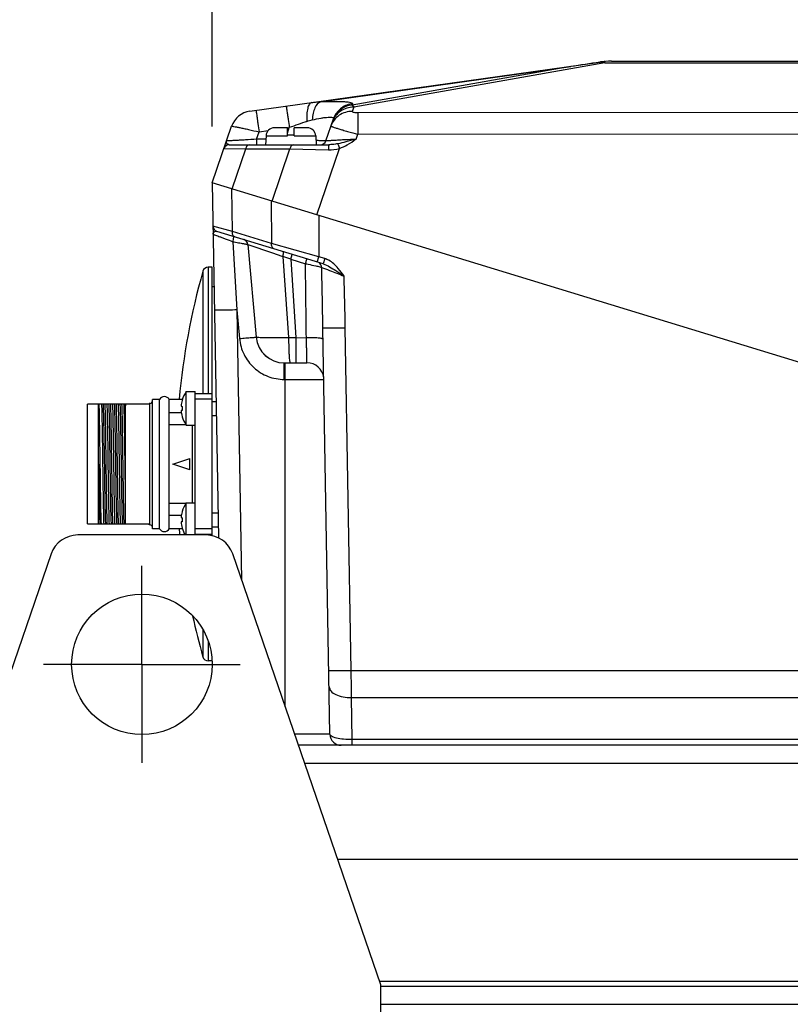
# Model space of a CAD drawing. Header units: millimetres. Extents: x -134 to 420, y 0 to 297.
# Tile 28 of 53: x 167 to 195, y 209 to 244. Entities that reach past the tile are written whole.
import ezdxf

# ---------------------------------------------------------------- set-up
doc = ezdxf.new("R2010")
doc.units = ezdxf.units.MM
doc.header["$LTSCALE"] = 23.1
doc.linetypes.add('CENTER', pattern=[0.6, 0.375, -0.075, 0.075, -0.075])
doc.layers.get('0').update_dxf_attribs({"linetype": 'CONTINUOUS'})
for name, color, linetype in [('AXIS', 7, 'CONTINUOUS'), ('COMPONENTS', 7, 'CONTINUOUS'), ('CUT', 7, 'CONTINUOUS'), ('PROTRUSION', 7, 'CONTINUOUS')]:
    doc.layers.add(name, color=color, linetype=linetype)
doc.styles.get("Standard").update_dxf_attribs({"font": 'arial.ttf'})
doc.dimstyles.new('DIMSTYLE_11', dxfattribs={"dimtxt": 3, "dimasz": 4, "dimexe": 0.18, "dimexo": 0.0625, "dimgap": 0.09, "dimtad": 1, "dimdec": 3, "dimlfac": 5, "dimdsep": 46, "dimtxsty": 'STANDARD', "dimblk": '_FILLED', "dimblk1": '_FILLED', "dimblk2": '_FILLED', "dimcen": 0.09, "dimadec": 0, "dimazin": 0, "dimtp": 0.5, "dimtm": 0.5, "dimtfac": 1, "dimtdec": 3, "dimtofl": 0, "dimtmove": 0, "dimatfit": 3, "dimldrblk": '_FILLED', "dimfxl": 1, "dimtolj": 1, "dimarcsym": 0})

# ---------------------------------------------------------------- blocks, each defined once
blk = doc.blocks.new('_FILLED')
at = {"color": 0, "linetype": 'BYBLOCK'}
blk.add_solid([(0, 0), (-1, 0.1625), (-1, -0.1625)], dxfattribs=at)
blk = doc.blocks.new('*D24')
at = {"color": 2, "linetype": 'CONTINUOUS'}
for p, q in [((174.18, 240.482), (174.18, 254.807)), ((222.18, 242.144), (222.18, 254.807)), ((174.18, 252.807), (198.18, 252.807)), ((222.18, 252.807), (198.18, 252.807))]:
    blk.add_line(p, q, dxfattribs=at)
at = {"color": 2, "linetype": 'CONTINUOUS', "xscale": 4, "yscale": 4, "zscale": 4}
for p, rotation in [((174.18, 252.807), 179.9999999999), ((222.18, 252.807), 359.9999999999)]:
    blk.add_blockref('_FILLED', p, dxfattribs=dict(at, rotation=rotation))
at = {"color": 2, "linetype": 'CONTINUOUS', "insert": (198.18, 256.557), "char_height": 3, "width": 6.99257, "attachment_point": 2, "line_spacing_factor": 0.9}
blk.add_mtext('240', dxfattribs=at)

msp = doc.modelspace()

# ---------------------------------------------------------------- linework, layer by layer
at = {"layer": 'AXIS', "color": 2, "linetype": 'CENTER'}
for q in [(171.6796, 224.86025), (168.1796, 221.36025), (171.6796, 217.86025), (175.1796, 221.36025)]:
    msp.add_line((171.6796, 221.36025), q, dxfattribs=at)
at = {"layer": 'COMPONENTS', "color": 7, "linetype": 'CONTINUOUS'}
for p, q in [((175.51805, 241.02759), (187.97186, 242.77786)), ((188.38938, 242.80706), (207.96982, 242.80706)), ((177.72119, 241.33723), (177.72127, 241.33724)), ((178.22604, 239.97437), (178.49679, 240.76068)), ((174.1796, 238.48213), (174.87297, 240.49583)), ((176.8596, 240.43949), (176.39573, 240.43949)), ((176.8596, 240.15519), (176.8596, 240.43949)), ((177.0996, 240.15519), (177.0996, 240.43949)), ((177.56346, 240.43949), (177.0996, 240.43949)), ((176.09614, 240.15519), (176.0796, 239.83949)), ((177.0996, 240.17949), (176.8596, 240.17949)), ((177.86305, 240.15519), (177.8796, 239.83949)), ((174.78963, 239.83949), (178.34378, 239.83949)), ((174.1796, 238.48213), (174.39991, 225.86049)), ((222.1796, 223.80706), (174.1796, 238.48213)), ((178.13195, 235.60067), (174.34792, 236.75756)), ((175.44546, 236.2921), (175.74951, 232.99043)), ((174.1796, 235.48213), (174.0405, 235.48213)), ((174.1796, 225.93688), (174.1796, 235.48213)), ((174.24418, 234.78213), (174.1796, 234.78213)), ((178.37274, 218.87515), (178.12045, 233.3284)), ((176.74529, 232.08213), (177.55259, 232.08213)), ((172.0596, 226.18213), (172.0596, 230.78213)), ((172.30639, 230.78213), (172.0596, 230.78213)), ((172.30639, 226.18213), (172.30639, 230.78213)), ((172.6528, 230.30656), (172.6528, 230.78213)), ((173.12068, 230.78213), (172.6528, 230.78213)), ((173.11271, 230.75641), (173.1151, 230.7554)), ((173.2596, 229.86213), (173.2596, 231.06213)), ((173.2596, 231.06213), (173.5796, 231.06213)), ((173.5796, 225.96025), (173.5796, 231.06213)), ((174.1796, 230.98213), (173.5796, 230.98213)), ((174.1796, 230.78647), (173.5796, 230.78647)), ((169.7396, 226.35213), (169.7396, 230.61213)), ((171.9396, 230.61213), (169.7396, 230.61213)), ((170.1396, 226.35213), (170.1396, 230.61213)), ((171.0996, 226.35213), (171.0996, 230.61213)), ((171.9396, 230.61213), (171.9396, 230.64213)), ((171.9596, 230.64213), (171.9396, 230.64213)), ((173.07623, 230.53956), (173.1151, 230.53545)), ((174.1796, 230.71213), (174.31523, 230.71213)), ((172.6496, 229.88045), (172.6496, 230.31499)), ((173.08495, 230.30656), (172.6528, 230.30656)), ((173.1151, 230.38881), (173.07623, 230.3847)), ((173.1151, 230.16886), (173.11271, 230.16785)), ((174.1796, 230.21213), (174.32396, 230.21213)), ((172.6528, 227.08161), (172.6528, 229.88265)), ((173.24587, 229.88265), (172.6528, 229.88265)), ((173.2596, 229.86213), (173.5796, 229.86213)), ((170.46457, 229.66079), (170.46432, 229.67602)), ((170.46751, 229.47594), (170.46457, 229.66079)), ((170.46759, 229.47079), (170.46751, 229.47594)), ((170.4728, 229.12254), (170.46759, 229.47079)), ((170.47568, 228.92252), (170.4728, 229.12254)), ((170.33668, 228.68189), (170.34252, 228.28237)), ((170.48305, 228.39743), (170.47568, 228.92252)), ((170.53668, 228.68189), (170.54252, 228.28237)), ((170.73668, 228.68189), (170.74252, 228.28237)), ((170.93668, 228.68189), (170.94252, 228.28237)), ((172.7796, 228.48213), (173.3796, 228.68213)), ((173.3796, 228.28213), (173.3796, 228.68213)), ((170.1396, 228.48213), (170.14252, 228.28237)), ((173.3796, 228.28213), (172.7796, 228.48213)), ((172.6496, 226.64927), (172.6496, 227.08381)), ((173.24587, 227.08161), (172.6528, 227.08161)), ((173.2596, 225.96025), (173.2596, 227.10213)), ((173.2596, 227.10213), (173.5796, 227.10213)), ((172.6528, 226.18213), (172.6528, 226.6577)), ((173.08495, 226.6577), (172.6528, 226.6577)), ((173.07623, 226.57956), (173.1151, 226.57545)), ((173.11271, 226.79641), (173.1151, 226.7954)), ((174.1796, 226.75213), (174.38434, 226.75213)), ((169.7396, 226.35213), (171.9396, 226.35213)), ((171.9396, 226.32213), (171.9396, 226.35213)), ((171.9596, 226.32213), (171.9396, 226.32213)), ((173.1151, 226.42881), (173.07623, 226.4247)), ((173.1151, 226.20886), (173.11271, 226.20785)), ((174.1796, 226.25213), (174.39307, 226.25213)), ((173.96591, 225.96025), (169.39328, 225.96025)), ((172.30639, 226.18213), (172.0596, 226.18213)), ((173.12068, 226.18213), (172.6528, 226.18213)), ((174.1796, 226.17779), (173.5796, 226.17779)), ((174.1796, 225.98213), (173.5796, 225.98213)), ((168.44759, 225.28533), (163.1796, 209.96025)), ((180.1796, 209.96025), (174.9116, 225.28533)), ((174.17549, 221.48213), (174.0405, 221.48213)), ((220.65575, 218.48213), (177.2502, 218.48213)), ((180.1796, 206.96025), (180.1796, 209.96025))]:
    msp.add_line(p, q, dxfattribs=at)
at = {"layer": 'COMPONENTS', "color": 9, "linetype": 'CONTINUOUS'}
for p, q in [((188.15607, 242.74471), (179.21549, 241.17407)), ((188.15607, 242.74471), (188.15607, 242.79797)), ((188.15607, 242.74471), (208.20313, 242.74471)), ((178.03564, 241.36492), (186.94022, 242.61637)), ((186.94022, 242.61637), (179.16304, 241.2501)), ((179.17784, 241.2931), (179.16304, 241.2501)), ((179.21549, 241.17407), (179.16394, 241.02435)), ((179.3611, 240.98301), (217.18062, 241.02313)), ((175.75844, 240.03219), (175.84903, 240.29544)), ((175.84903, 240.29544), (176.17383, 240.34109)), ((176.8596, 240.25502), (176.92561, 240.44675)), ((176.85988, 240.43751), (176.92561, 240.44675)), ((179.30425, 240.03612), (179.36518, 240.21299)), ((179.36518, 240.21299), (217.1847, 240.2531)), ((175.75838, 240.03219), (175.75838, 239.83949)), ((176.0897, 240.03219), (175.75844, 240.03219)), ((176.09614, 240.15519), (176.8596, 240.15519)), ((177.0996, 240.15519), (177.86305, 240.15519)), ((174.60053, 239.7046), (175.37733, 239.68655)), ((174.88804, 238.26554), (175.37733, 239.68655)), ((175.37733, 239.68655), (176.9481, 239.68655)), ((176.31417, 237.82953), (176.9481, 239.68655)), ((176.9481, 239.68655), (178.31781, 239.65227)), ((177.90075, 237.34446), (178.70791, 239.70866)), ((174.90133, 236.75062), (174.88254, 238.26722)), ((176.27665, 237.841), (176.29544, 236.3244)), ((177.97371, 237.32215), (177.97385, 235.85433)), ((174.90133, 236.75062), (174.20642, 236.94533)), ((176.29544, 236.3244), (174.90133, 236.75062)), ((174.91289, 236.38941), (175.05835, 233.96317)), ((175.45099, 236.2904), (175.7506, 232.99114)), ((175.45099, 236.2904), (176.32873, 235.99091)), ((177.97385, 235.85433), (176.29544, 236.3244)), ((176.32873, 235.99091), (176.65464, 235.87908)), ((176.65464, 235.87908), (176.6931, 235.86586)), ((176.6931, 235.86586), (176.8988, 232.98475)), ((176.97551, 235.76787), (177.02786, 235.93822)), ((176.97551, 235.76787), (177.15547, 232.97896)), ((176.97551, 235.76787), (177.50073, 235.60817)), ((177.91644, 235.66656), (177.97385, 235.85433)), ((178.18928, 235.78846), (177.97385, 235.85433)), ((178.18933, 235.78845), (178.13193, 235.60068)), ((173.84802, 235.33644), (173.84802, 230.98213)), ((174.0405, 235.48213), (174.0405, 230.98213)), ((175.05835, 233.96317), (175.22578, 224.37135)), ((175.05835, 233.96317), (175.15204, 232.94588)), ((179.12877, 221.14255), (178.91606, 233.3284)), ((177.15547, 232.97896), (177.53277, 232.97561)), ((176.74529, 231.4926), (176.74529, 232.08213)), ((176.7796, 219.85116), (176.7796, 232.08213)), ((176.74529, 231.4926), (178.1525, 231.4926)), ((171.9596, 226.32213), (171.9596, 230.64213)), ((173.4796, 227.10213), (173.4796, 229.86213)), ((173.84802, 225.98213), (173.84802, 225.96025)), ((174.0405, 225.98213), (174.0405, 225.95724)), ((173.84802, 222.6038), (173.84802, 221.62782)), ((174.0405, 222.18074), (174.0405, 221.48213)), ((179.12877, 221.14255), (218.38584, 221.14255)), ((179.16555, 218.68213), (179.13945, 220.17745)), ((179.13945, 220.17745), (218.38727, 220.17738)), ((178.37274, 218.87515), (177.1151, 218.87515)), ((218.39188, 218.68215), (179.16555, 218.68213))]:
    msp.add_line(p, q, dxfattribs=at)
at = {"layer": 'COMPONENTS', "color": 7, "linetype": 'CONTINUOUS'}
msp.add_circle((171.6796, 221.36025), 2.5, dxfattribs=at)
for centre, radius, start, end in [((207.39094, 112.05164), 132.15665, 98.4476335, 98.9020691), ((188.38938, 239.80706), 3, 90, 98), ((187.38037, 246.78852), 4.05807, 278.446063, 279.226023), ((188.27408, 241.28743), 1.51514, 94.467418, 99.232271), ((175.62939, 240.23538), 0.8, 98, 161), ((176.39573, 240.13949), 0.3, 90, 177), ((177.56346, 240.13949), 0.3, 3, 90), ((178.03694, 240.03949), 0.2, 270, 341), ((174.78963, 239.63949), 0.2, 90.000039, 161.000013), ((174.40639, 236.94882), 0.2, 180.999088, 252.998729), ((175.2463, 236.27376), 0.2, 5.261452, 73.000009), ((198.14207, 228.48213), 25.24247, 164.244153, 174.771908), ((174.0405, 235.28213), 0.2, 90, 164.244153), ((176.74529, 233.08213), 1, 185.259272, 270), ((177.55259, 231.48216), 0.59999, 6.930362, 89.999946), ((171.9596, 230.74213), 0.1, 270, 360), ((172.4796, 230.68213), 0.2, 30, 150), ((174.12673, 230.4618), 1.05338, 164.67527, 175.275866), ((174.12372, 230.46239), 1.05032, 163.800973, 164.663008), ((174.11684, 230.46213), 1.04636, 145.011193, 163.61464), ((174.12494, 230.46214), 1.05156, 175.286342, 175.777542), ((174.24134, 230.46213), 1.12862, 176.275191, 183.724809), ((172.36781, 230.20298), 0.30323, 19.973654, 21.67712), ((174.12729, 230.46258), 1.05394, 184.237542, 196.181546), ((174.11684, 230.46213), 1.04636, 196.38536, 214.988807), ((172.61956, 229.92772), 0.056, 302.437854, 306.414103), ((172.61956, 227.03655), 0.056, 53.585897, 57.562146), ((174.11684, 226.50213), 1.04636, 145.011193, 163.61464), ((172.36781, 226.76128), 0.30323, 338.32288, 340.026346), ((174.12494, 226.50214), 1.05156, 175.286342, 175.777542), ((174.12673, 226.5018), 1.05338, 164.67527, 175.275866), ((174.12372, 226.50239), 1.05032, 163.800973, 164.663008), ((174.24134, 226.50213), 1.12862, 176.275191, 183.724809), ((171.9596, 226.22213), 0.1, 0, 90), ((174.12729, 226.50258), 1.05394, 184.237542, 196.181546), ((174.11684, 226.50213), 1.04636, 196.38536, 211.197367), ((169.39328, 224.96025), 1, 90, 161.029592), ((172.4796, 226.28213), 0.2, 210, 330), ((198.14207, 228.48213), 25.24247, 185.227969, 185.733855), ((173.96591, 224.96025), 1, 18.970408, 90), ((198.14207, 228.48213), 25.24247, 192.332414, 195.755847), ((174.0405, 221.68213), 0.2, 195.755847, 270), ((178.77268, 218.88213), 0.4, 181, 270)]:
    msp.add_arc(centre, radius, start, end, dxfattribs=at)
at = {"layer": 'COMPONENTS', "color": 9, "linetype": 'CONTINUOUS'}
for centre, radius, start, end in [((188.04876, 242.23002), 0.55321, 91.839853, 97.990518), ((187.84353, 241.41463), 1.36631, 76.776625, 84.418675), ((223.32509, 110.7167), 137.77807, 109.4040724, 109.6801889), ((179.22544, 240.46165), 0.7863, 157.686039, 160.996268), ((179.24303, 240.50359), 0.78928, 155.471886, 160.990365), ((179.23156, 240.45916), 0.79291, 155.477467, 157.688025), ((174.78208, 239.93785), 0.09515, 198.964999, 206.172085), ((173.3244, 236.86203), 1.65725, 343.43052, 344.572472), ((175.25254, 236.27264), 0.19925, 5.113731, 72.958823), ((167.22415, 208.12013), 29.317, 70.572262, 71.156459), ((-212.29194, 226.52694), 390.47164, 0.9980623, 1.3131475), ((8.63416, 230.37118), 170.30758, 0.9949357, 1.614108), ((176.74644, 233.08215), 1.00002, 185.221867, 269.99184), ((177.13988, 237.98423), 5.00529, 267.239282, 270.178491)]:
    msp.add_arc(centre, radius, start, end, dxfattribs=at)
for points, knots in [([(177.72127, 241.33724), (177.68803, 241.33257), (177.61701, 241.26779), (177.56989, 241.11793), (177.54212, 240.91062), (177.54531, 240.75377), (177.55134, 240.66884)], [0, 0, 0, 0, 0.13889567, 0.35290086, 0.64768725, 1, 1, 1, 1]), ([(177.72127, 241.33724), (177.74809, 241.34101), (177.85245, 241.35447), (177.95753, 241.36281), (178.03564, 241.36492)], [0, 0, 0, 0, 0.25739281, 1, 1, 1, 1]), ([(178.03573, 241.36492), (177.94292, 241.33902), (177.83344, 241.18023), (177.76537, 240.95166), (177.74608, 240.80313), (177.74179, 240.72452)], [0, 0, 0, 0, 0.3949321, 0.67734542, 1, 1, 1, 1]), ([(178.03564, 241.36492), (178.19487, 241.37215), (178.42081, 241.3797), (178.70511, 241.37849), (178.87104, 241.37357), (179.01097, 241.36046), (179.0971, 241.34983), (179.18658, 241.3186), (179.17784, 241.2931)], [0, 0, 0, 0, 0.41186979, 0.58527503, 0.73157445, 0.84741349, 0.93033331, 1, 1, 1, 1]), ([(179.16304, 241.2501), (179.02541, 241.23758), (178.75209, 241.13842), (178.56739, 240.9137), (178.51017, 240.78826)], [0, 0, 0, 0, 0.50058483, 1, 1, 1, 1]), ([(179.17784, 241.2931), (179.04021, 241.28057), (178.76689, 241.18142), (178.5822, 240.95669), (178.52497, 240.83125)], [0, 0, 0, 0, 0.50058483, 1, 1, 1, 1]), ([(179.16304, 241.2501), (179.16837, 241.24627), (179.19152, 241.22528), (179.20622, 241.19671), (179.21549, 241.17407)], [0, 0, 0, 0, 0.2115233, 1, 1, 1, 1]), ([(175.73769, 241.05846), (175.73891, 241.05863), (175.73793, 241.05057), (175.74163, 241.04286), (175.74347, 241.02318), (175.74991, 240.98661), (175.75891, 240.92279), (175.77279, 240.82998), (175.7892, 240.71603), (175.81511, 240.53563), (175.83522, 240.39354), (175.84903, 240.29544)], [0, 0, 0, 0, 0.00481313, 0.01908756, 0.04269576, 0.07547568, 0.16715753, 0.29080354, 0.4417704, 0.61460325, 1, 1, 1, 1]), ([(176.81428, 241.20977), (176.8155, 241.20994), (176.81452, 241.20187), (176.81822, 241.19417), (176.82006, 241.17449), (176.82651, 241.13792), (176.8355, 241.07409), (176.84938, 240.98128), (176.86579, 240.86733), (176.8917, 240.68694), (176.91181, 240.54484), (176.92562, 240.44675)], [0, 0, 0, 0, 0.00481313, 0.01908757, 0.04269577, 0.07547568, 0.16715754, 0.29080355, 0.44177041, 0.61460326, 1, 1, 1, 1]), ([(179.16394, 241.02435), (179.00178, 241.02665), (178.6692, 240.93013), (178.45964, 240.65278), (178.40752, 240.50143)], [0, 0, 0, 0, 0.50326124, 1, 1, 1, 1]), ([(179.21549, 241.17407), (179.05333, 241.17636), (178.72075, 241.07984), (178.51119, 240.8025), (178.45907, 240.65115)], [0, 0, 0, 0, 0.50325984, 1, 1, 1, 1]), ([(179.16394, 241.02435), (179.16186, 241.0183), (179.1833, 240.99954), (179.24725, 240.99028), (179.31285, 240.98296), (179.3611, 240.98301)], [0, 0, 0, 0, 0.09219353, 0.30505319, 1, 1, 1, 1]), ([(179.3611, 240.98301), (179.36194, 240.95039), (179.36417, 240.6937), (179.36492, 240.43703), (179.36518, 240.21299)], [0, 0, 0, 0, 0.12715663, 1, 1, 1, 1]), ([(177.7418, 240.72452), (177.84585, 240.74744), (177.99493, 240.77742), (178.18363, 240.80524), (178.29703, 240.8164), (178.38816, 240.81877), (178.45033, 240.81193), (178.49615, 240.79605), (178.49985, 240.76959), (178.49679, 240.76069)], [0, 0, 0, 0, 0.40307027, 0.57515133, 0.72075981, 0.83532157, 0.91582883, 0.96438974, 1, 1, 1, 1]), ([(174.87297, 240.49583), (174.87362, 240.49764), (174.88289, 240.49691), (174.89564, 240.49676), (174.92065, 240.49312), (174.9693, 240.48562), (175.05165, 240.47028), (175.17149, 240.44638), (175.31724, 240.41549), (175.5461, 240.36528), (175.72556, 240.3243), (175.84903, 240.29544)], [0, 0, 0, 0, 0.00576569, 0.02062212, 0.04479089, 0.07811606, 0.17081695, 0.29516592, 0.44638834, 0.61865128, 1, 1, 1, 1]), ([(178.40752, 240.50143), (178.40693, 240.4997), (178.41521, 240.4952), (178.4261, 240.48979), (178.4496, 240.48072), (178.49568, 240.46418), (178.5755, 240.43824), (178.69271, 240.40232), (178.83645, 240.36006), (179.06322, 240.29526), (179.24189, 240.24604), (179.36518, 240.21299)], [0, 0, 0, 0, 0.00548472, 0.01996569, 0.04378487, 0.07680508, 0.16909545, 0.29337473, 0.44486546, 0.61763102, 1, 1, 1, 1]), ([(175.75844, 240.03219), (175.62674, 240.02426), (175.43438, 240.01288), (175.18774, 239.99875), (175.02746, 239.98985), (174.90893, 239.98343), (174.82933, 239.9795), (174.78201, 239.97694), (174.7463, 239.97608), (174.71633, 239.9732), (174.70574, 239.976), (174.69286, 239.9727), (174.69342, 239.97437)], [0, 0, 0, 0, 0.3710906, 0.54198669, 0.69475661, 0.82274736, 0.87543107, 0.91957934, 0.95454904, 0.97983121, 0.99503142, 1, 1, 1, 1]), ([(174.78963, 239.83949), (174.77909, 239.83949), (174.74169, 239.84446), (174.70852, 239.87179), (174.69668, 239.89589)], [0, 0, 0, 0, 0.28204609, 1, 1, 1, 1]), ([(178.22604, 239.97437), (178.22535, 239.97249), (178.21441, 239.9762), (178.1999, 239.97291), (178.16948, 239.97567), (178.13039, 239.97603), (178.07965, 239.97809), (177.99269, 239.98109), (177.92243, 239.98388), (177.8725, 239.98584)], [0, 0, 0, 0, 0.01698645, 0.0664341, 0.14803577, 0.26100912, 0.40418729, 0.57625083, 1, 1, 1, 1]), ([(179.30426, 240.03615), (179.17121, 240.02812), (178.97686, 240.01652), (178.7276, 240.00185), (178.56544, 239.99248), (178.4454, 239.98556), (178.36467, 239.98122), (178.31656, 239.97828), (178.28018, 239.97724), (178.24959, 239.97369), (178.23874, 239.97685), (178.22547, 239.97262), (178.22604, 239.97437)], [0, 0, 0, 0, 0.37024193, 0.54085724, 0.69350679, 0.82160594, 0.87443614, 0.91877977, 0.95398388, 0.97949666, 0.99489861, 1, 1, 1, 1]), ([(178.64733, 239.87238), (178.6218, 239.86739), (178.52154, 239.84963), (178.41962, 239.83949), (178.34378, 239.83949)], [0, 0, 0, 0, 0.2554071, 1, 1, 1, 1]), ([(178.64733, 239.87238), (178.65104, 239.86275), (178.67156, 239.8083), (178.69151, 239.75363), (178.70781, 239.70862)], [0, 0, 0, 0, 0.17730775, 1, 1, 1, 1]), ([(175.5074, 239.83949), (175.47634, 239.83949), (175.40729, 239.79662), (175.38372, 239.72599), (175.37733, 239.68655)], [0, 0, 0, 0, 0.437351, 1, 1, 1, 1]), ([(177.07817, 239.83949), (177.04711, 239.83949), (176.97806, 239.79662), (176.95449, 239.72599), (176.9481, 239.68655)], [0, 0, 0, 0, 0.437351, 1, 1, 1, 1]), ([(178.34378, 239.83949), (178.33807, 239.83949), (178.33038, 239.81443), (178.32404, 239.78083), (178.31862, 239.72014), (178.31727, 239.67644), (178.31707, 239.65225)], [0, 0, 0, 0, 0.08946443, 0.30346072, 0.62113791, 1, 1, 1, 1]), ([(174.26995, 236.74968), (174.28729, 236.75848), (174.31495, 236.76469), (174.34115, 236.75963), (174.34791, 236.75756)], [0, 0, 0, 0, 0.73330737, 1, 1, 1, 1]), ([(174.98479, 236.56285), (174.95404, 236.57225), (174.89836, 236.63386), (174.8957, 236.71042), (174.90133, 236.75062)], [0, 0, 0, 0, 0.4420328, 1, 1, 1, 1]), ([(174.21149, 236.65476), (174.21147, 236.65595), (174.21914, 236.6513), (174.22653, 236.65088), (174.24533, 236.64296), (174.28007, 236.63094), (174.3401, 236.60803), (174.4265, 236.57565), (174.53133, 236.53573), (174.69545, 236.47307), (174.82419, 236.42359), (174.91289, 236.3894)], [0, 0, 0, 0, 0.00477302, 0.01940812, 0.04377803, 0.07757309, 0.17160888, 0.29703364, 0.44836787, 0.61974407, 1, 1, 1, 1]), ([(174.91289, 236.38941), (174.98144, 236.37727), (175.08055, 236.35964), (175.20628, 236.33699), (175.2855, 236.32268), (175.35027, 236.31062), (175.39478, 236.30269), (175.42061, 236.2972), (175.43421, 236.29537), (175.44014, 236.29252), (175.44539, 236.293), (175.44546, 236.2921)], [0, 0, 0, 0, 0.38578039, 0.55769008, 0.70802373, 0.83157089, 0.92359862, 0.95663466, 0.98049997, 0.99500308, 1, 1, 1, 1]), ([(174.92193, 236.42117), (174.93081, 236.45333), (174.94017, 236.50178), (174.95346, 236.55426), (174.94837, 236.571)], [0, 0, 0, 0, 0.65587753, 1, 1, 1, 1]), ([(174.94837, 236.571), (174.9481, 236.57192), (174.94752, 236.57347), (174.9462, 236.57465), (174.94555, 236.57485)], [0, 0, 0, 0, 0.58343111, 1, 1, 1, 1]), ([(175.44546, 236.2921), (175.44542, 236.29257), (175.44859, 236.29072), (175.44961, 236.29088), (175.45099, 236.2904)], [0, 0, 0, 0, 0.24311881, 1, 1, 1, 1]), ([(176.3789, 236.13663), (176.34815, 236.14603), (176.29247, 236.20764), (176.28982, 236.2842), (176.29544, 236.3244)], [0, 0, 0, 0, 0.4420328, 1, 1, 1, 1]), ([(176.6931, 235.86586), (176.70369, 235.90454), (176.71519, 235.95849), (176.71911, 236.01199), (176.71417, 236.03413), (176.70867, 236.03581)], [0, 0, 0, 0, 0.69042135, 0.90110239, 1, 1, 1, 1]), ([(177.50073, 235.60817), (177.50748, 235.63024), (177.51995, 235.67038), (177.53409, 235.71826), (177.54392, 235.74759), (177.54768, 235.76433), (177.55221, 235.77064), (177.55178, 235.77796), (177.55287, 235.77771)], [0, 0, 0, 0, 0.39036128, 0.71367714, 0.83573966, 0.92579602, 0.98114265, 1, 1, 1, 1]), ([(178.66667, 235.43719), (178.56963, 235.55072), (178.42132, 235.69356), (178.23708, 235.77385), (178.18928, 235.78846)], [0, 0, 0, 0, 0.74924303, 1, 1, 1, 1]), ([(177.50073, 235.60817), (177.53329, 235.60166), (177.65478, 235.57704), (177.77605, 235.55123), (177.86454, 235.53106)], [0, 0, 0, 0, 0.2678403, 1, 1, 1, 1]), ([(177.86454, 235.53106), (177.9119, 235.52026), (177.98262, 235.50213), (178.05463, 235.48547), (178.07715, 235.47527)], [0, 0, 0, 0, 0.6627337, 1, 1, 1, 1]), ([(178.07715, 235.47527), (178.17099, 235.44159), (178.43583, 235.33702), (178.70172, 235.23537), (178.87416, 235.16843)], [0, 0, 0, 0, 0.35020734, 1, 1, 1, 1]), ([(178.13192, 235.60067), (178.21175, 235.57626), (178.36343, 235.49787), (178.50589, 235.40786), (178.5778, 235.3617)], [0, 0, 0, 0, 0.49416826, 1, 1, 1, 1]), ([(175.05835, 233.96317), (174.95633, 233.96139), (174.80821, 233.95927), (174.61975, 233.95771), (174.50001, 233.95724), (174.40209, 233.95766), (174.33485, 233.95822), (174.29587, 233.95975), (174.27542, 233.96004), (174.2664, 233.9621), (174.2585, 233.96181), (174.25848, 233.96317)], [0, 0, 0, 0, 0.38252664, 0.55528648, 0.70669946, 0.83104053, 0.92343105, 0.95651765, 0.98038299, 0.99487643, 1, 1, 1, 1]), ([(178.12045, 233.3284), (178.12048, 233.32704), (178.12833, 233.32734), (178.13728, 233.3253), (178.1576, 233.32501), (178.19632, 233.32349), (178.26313, 233.32293), (178.36045, 233.32252), (178.4795, 233.32299), (178.66704, 233.32453), (178.81448, 233.32664), (178.91606, 233.3284)], [0, 0, 0, 0, 0.00511495, 0.01958735, 0.04341969, 0.07646263, 0.16874553, 0.29297584, 0.44431192, 0.61707047, 1, 1, 1, 1]), ([(175.15204, 232.94588), (175.22816, 232.95289), (175.3387, 232.96272), (175.4794, 232.97438), (175.56881, 232.9814), (175.64196, 232.98654), (175.6922, 232.98987), (175.72139, 232.9909), (175.73668, 232.99182), (175.74353, 232.99079), (175.74941, 232.99145), (175.74951, 232.99043)], [0, 0, 0, 0, 0.38262599, 0.55538605, 0.7067807, 0.83109504, 0.92345936, 0.95653522, 0.98039227, 0.99488008, 1, 1, 1, 1]), ([(175.15204, 232.94588), (175.17003, 232.75065), (175.27972, 232.36313), (175.64229, 231.88342), (176.15324, 231.56631), (176.54921, 231.49262), (176.74529, 231.4926)], [0, 0, 0, 0, 0.24998744, 0.49997832, 0.74998448, 1, 1, 1, 1]), ([(175.74951, 232.99043), (175.74952, 232.99033), (175.75022, 232.99068), (175.75034, 232.99091), (175.7506, 232.99114)], [0, 0, 0, 0, 0.2167346, 1, 1, 1, 1]), ([(175.7506, 232.99114), (175.75866, 232.98967), (175.78852, 232.99135), (175.85201, 232.98881), (175.95394, 232.98914), (176.15729, 232.98721), (176.47635, 232.98641), (176.74907, 232.98511), (176.8988, 232.98475)], [0, 0, 0, 0, 0.02140808, 0.07729505, 0.16651948, 0.28740066, 0.60880069, 1, 1, 1, 1]), ([(176.8988, 232.98475), (176.89944, 232.86745), (176.90197, 232.69801), (176.90931, 232.48387), (176.91598, 232.34915), (176.9239, 232.24173), (176.93216, 232.15627), (176.94109, 232.11421), (176.94806, 232.08213), (176.95466, 232.08213)], [0, 0, 0, 0, 0.38770158, 0.5596673, 0.70916447, 0.83126999, 0.92186001, 0.97818474, 1, 1, 1, 1]), ([(177.15547, 232.97896), (177.15557, 232.86231), (177.15594, 232.69401), (177.15699, 232.48083), (177.15798, 232.34778), (177.15891, 232.2515), (177.15992, 232.18804), (177.16038, 232.15108), (177.16159, 232.12301), (177.16104, 232.10045), (177.16382, 232.09104), (177.16209, 232.08213), (177.16352, 232.08213)], [0, 0, 0, 0, 0.39014428, 0.56293022, 0.7129606, 0.83527991, 0.88467334, 0.92568571, 0.95795337, 0.98118087, 0.9952262, 1, 1, 1, 1]), ([(178.12755, 232.9221), (178.12745, 232.92771), (178.10904, 232.93916), (178.07652, 232.9473), (178.02073, 232.95738), (177.91424, 232.96838), (177.74883, 232.97641), (177.60868, 232.97681), (177.53277, 232.97557)], [0, 0, 0, 0, 0.02785539, 0.08707293, 0.17958453, 0.30279751, 0.6225858, 1, 1, 1, 1]), ([(177.55259, 232.08213), (177.55399, 232.08213), (177.55144, 232.09107), (177.55411, 232.10032), (177.55248, 232.12284), (177.55276, 232.15076), (177.55191, 232.18758), (177.55084, 232.25077), (177.54873, 232.34667), (177.54567, 232.47921), (177.54188, 232.63193), (177.53754, 232.79965), (177.53441, 232.9159), (177.53277, 232.97561)], [0, 0, 0, 0, 0.0047038, 0.01870628, 0.04192298, 0.07415117, 0.11512537, 0.16450741, 0.28675463, 0.43681181, 0.60963638, 0.79950852, 1, 1, 1, 1]), ([(178.33316, 221.14255), (178.33318, 221.14119), (178.34103, 221.14148), (178.34999, 221.13944), (178.3703, 221.13915), (178.40902, 221.13763), (178.47584, 221.13708), (178.57316, 221.13667), (178.69221, 221.13714), (178.87975, 221.13868), (179.02719, 221.14078), (179.12877, 221.14255)], [0, 0, 0, 0, 0.00511495, 0.01958735, 0.04341969, 0.07646263, 0.16874553, 0.29297584, 0.44431192, 0.61707047, 1, 1, 1, 1]), ([(179.13945, 220.17745), (179.13856, 220.25298), (179.13486, 220.57468), (179.13136, 220.89637), (179.12877, 221.14255)], [0, 0, 0, 0, 0.2347768, 1, 1, 1, 1]), ([(178.34327, 220.56349), (178.34422, 220.50909), (178.40496, 220.38588), (178.59187, 220.26854), (178.84533, 220.19186), (179.03793, 220.17636), (179.13945, 220.17745)], [0, 0, 0, 0, 0.17143282, 0.39620201, 0.68008098, 1, 1, 1, 1]), ([(179.16555, 218.68213), (179.06267, 218.6816), (178.87256, 218.68968), (178.65157, 218.72149), (178.50882, 218.76376), (178.42784, 218.79818), (178.37329, 218.84357), (178.37274, 218.87515)], [0, 0, 0, 0, 0.36567288, 0.6742462, 0.79430192, 0.88775591, 1, 1, 1, 1]), ([(179.1674, 218.48213), (179.16625, 218.48213), (179.16838, 218.48943), (179.16592, 218.49696), (179.16692, 218.51514), (179.16583, 218.5488), (179.166, 218.60594), (179.16563, 218.65454), (179.16555, 218.68213)], [0, 0, 0, 0, 0.0172515, 0.06829013, 0.15229212, 0.26795715, 0.58610567, 1, 1, 1, 1])]:
    msp.add_open_spline(points, degree=3, knots=knots, dxfattribs=at)
for points in [[(177.55134, 240.66884), (177.61373, 240.69081), (177.6772, 240.7103), (177.7418, 240.72452)], [(174.69209, 239.90693), (174.68479, 239.9282), (174.68608, 239.95312), (174.69342, 239.97437)], [(178.93131, 239.93782), (178.83714, 239.914), (178.74266, 239.89104), (178.64733, 239.87238)], [(179.30429, 240.03615), (179.18014, 240.00272), (179.05596, 239.96935), (178.93131, 239.93782)], [(178.98692, 239.83949), (179.09549, 239.90031), (179.20008, 239.96806), (179.30425, 240.03612)], [(178.31781, 239.65227), (178.44915, 239.64891), (178.5826, 239.66916), (178.70791, 239.70864)], [(178.70791, 239.70866), (178.8045, 239.74363), (178.89731, 239.78929), (178.98692, 239.83949)], [(174.21149, 236.65476), (174.21109, 236.6778), (174.21895, 236.70237), (174.23339, 236.72032)], [(174.23339, 236.72032), (174.24319, 236.7325), (174.25602, 236.7426), (174.26995, 236.74968)], [(177.53277, 232.97561), (177.52239, 233.85313), (177.5117, 234.73065), (177.50073, 235.60817)], [(178.07719, 235.47527), (178.07557, 235.53695), (178.03886, 235.60341), (177.98709, 235.63697)], [(178.5778, 235.3617), (178.67704, 235.29801), (178.77559, 235.23326), (178.8741, 235.16845)], [(178.87416, 235.16836), (178.80748, 235.25983), (178.74024, 235.35116), (178.66667, 235.43719)]]:
    msp.add_open_spline(points, degree=3, dxfattribs=at)
at = {"layer": 'COMPONENTS', "color": 7, "linetype": 'CONTINUOUS'}
for points, knots in [([(170.23572, 226.35213), (170.23132, 226.46463), (170.22457, 226.74362), (170.21348, 227.33948), (170.20173, 228.16266), (170.1886, 229.11383), (170.17734, 229.85913), (170.16724, 230.34343), (170.16203, 230.53329), (170.15894, 230.61213)], [0, 0, 0, 0, 0.07927004, 0.19648396, 0.4196256, 0.6589255, 0.86627554, 0.94444657, 1, 1, 1, 1]), ([(170.24347, 230.61213), (170.24788, 230.49963), (170.25463, 230.22064), (170.26571, 229.62478), (170.27746, 228.8016), (170.2906, 227.85043), (170.30185, 227.10513), (170.31196, 226.62083), (170.31717, 226.43097), (170.32025, 226.35213)], [0, 0, 0, 0, 0.07927013, 0.19648382, 0.41962552, 0.65892563, 0.86627573, 0.94444609, 1, 1, 1, 1]), ([(170.29643, 230.61213), (170.2987, 230.57896), (170.30235, 230.49567), (170.30969, 230.26701), (170.31779, 229.87843), (170.3273, 229.31829), (170.33343, 228.90354), (170.33668, 228.68189)], [0, 0, 0, 0, 0.05166202, 0.12951734, 0.35548686, 0.65555522, 1, 1, 1, 1]), ([(170.35894, 230.61213), (170.36335, 230.49963), (170.3701, 230.22064), (170.38118, 229.62478), (170.39293, 228.80161), (170.40607, 227.85043), (170.41732, 227.10514), (170.42743, 226.62083), (170.43264, 226.43097), (170.43572, 226.35213)], [0, 0, 0, 0, 0.07927041, 0.19648368, 0.41962485, 0.65892385, 0.86627508, 0.94444567, 1, 1, 1, 1]), ([(170.46432, 229.67602), (170.46125, 229.86314), (170.45558, 230.1752), (170.44836, 230.48725), (170.44347, 230.61213)], [0, 0, 0, 0, 0.59958953, 1, 1, 1, 1]), ([(170.49643, 230.61213), (170.4987, 230.57896), (170.50235, 230.49567), (170.50969, 230.26701), (170.51779, 229.87843), (170.5273, 229.31829), (170.53343, 228.90354), (170.53668, 228.68189)], [0, 0, 0, 0, 0.05166202, 0.12951734, 0.35548686, 0.65555522, 1, 1, 1, 1]), ([(170.55894, 230.61213), (170.56335, 230.49964), (170.5701, 230.22064), (170.58118, 229.62478), (170.59293, 228.80161), (170.60607, 227.85043), (170.61732, 227.10513), (170.62743, 226.62083), (170.63264, 226.43097), (170.63572, 226.35213)], [0, 0, 0, 0, 0.0792691, 0.19648408, 0.41962487, 0.65892293, 0.8662759, 0.94444699, 1, 1, 1, 1]), ([(170.72025, 226.35213), (170.71585, 226.46463), (170.7091, 226.74362), (170.69801, 227.33948), (170.68626, 228.16265), (170.67313, 229.11383), (170.66187, 229.85913), (170.65177, 230.34344), (170.64656, 230.53329), (170.64347, 230.61213)], [0, 0, 0, 0, 0.07927001, 0.19648355, 0.41962423, 0.65892392, 0.86627634, 0.94444689, 1, 1, 1, 1]), ([(170.69643, 230.61213), (170.6987, 230.57896), (170.70235, 230.49567), (170.70969, 230.26701), (170.71779, 229.87843), (170.7273, 229.31829), (170.73343, 228.90354), (170.73668, 228.68189)], [0, 0, 0, 0, 0.05166202, 0.12951734, 0.35548686, 0.65555522, 1, 1, 1, 1]), ([(170.75894, 230.61213), (170.76335, 230.49963), (170.7701, 230.22064), (170.78118, 229.62478), (170.79293, 228.8016), (170.80607, 227.85043), (170.81732, 227.10513), (170.82743, 226.62083), (170.83264, 226.43097), (170.83572, 226.35213)], [0, 0, 0, 0, 0.07926953, 0.19648402, 0.4196264, 0.65892682, 0.86627577, 0.94444651, 1, 1, 1, 1]), ([(170.92025, 226.35213), (170.91585, 226.46463), (170.9091, 226.74362), (170.89801, 227.33948), (170.88626, 228.16266), (170.87313, 229.11384), (170.86187, 229.85913), (170.85177, 230.34343), (170.84656, 230.53329), (170.84347, 230.61213)], [0, 0, 0, 0, 0.07926945, 0.19648427, 0.41962669, 0.65892735, 0.86627602, 0.94444671, 1, 1, 1, 1]), ([(170.89643, 230.61213), (170.8987, 230.57896), (170.90235, 230.49567), (170.90969, 230.26701), (170.91779, 229.87843), (170.9273, 229.31829), (170.93343, 228.90354), (170.93668, 228.68189)], [0, 0, 0, 0, 0.05166202, 0.12951734, 0.35548686, 0.65555522, 1, 1, 1, 1]), ([(170.95894, 230.61213), (170.96335, 230.49963), (170.9701, 230.22064), (170.98118, 229.62479), (170.99293, 228.80161), (171.00607, 227.85043), (171.01732, 227.10513), (171.02743, 226.62083), (171.03264, 226.43097), (171.03572, 226.35213)], [0, 0, 0, 0, 0.07926978, 0.19648332, 0.41962367, 0.65892357, 0.86627631, 0.94444696, 1, 1, 1, 1]), ([(171.0996, 227.27651), (171.09444, 227.59014), (171.08526, 228.23429), (171.07244, 229.16264), (171.06141, 229.88445), (171.05155, 230.35217), (171.04646, 230.53571), (171.04347, 230.61213)], [0, 0, 0, 0, 0.28206862, 0.5793082, 0.8348967, 0.93122378, 1, 1, 1, 1]), ([(171.09643, 230.61213), (171.09671, 230.60806), (171.09792, 230.58917), (171.0989, 230.57027), (171.0996, 230.55543)], [0, 0, 0, 0, 0.21554054, 1, 1, 1, 1]), ([(170.52025, 226.35213), (170.51602, 226.46029), (170.50945, 226.72773), (170.50069, 227.19191), (170.49191, 227.76549), (170.48609, 228.17984), (170.48305, 228.39743)], [0, 0, 0, 0, 0.15874056, 0.39229342, 0.68086833, 1, 1, 1, 1]), ([(170.14252, 228.28237), (170.14577, 228.06071), (170.1519, 227.64596), (170.16141, 227.08582), (170.1695, 226.69724), (170.17684, 226.46859), (170.18049, 226.3853), (170.18277, 226.35213)], [0, 0, 0, 0, 0.34445826, 0.64452105, 0.87048535, 0.94833895, 1, 1, 1, 1]), ([(170.34252, 228.28237), (170.34577, 228.06072), (170.3519, 227.64597), (170.36141, 227.08583), (170.3695, 226.69725), (170.37684, 226.46859), (170.38049, 226.3853), (170.38277, 226.35213)], [0, 0, 0, 0, 0.34444478, 0.64451314, 0.87048266, 0.94833798, 1, 1, 1, 1]), ([(170.54252, 228.28237), (170.54577, 228.06072), (170.5519, 227.64597), (170.56141, 227.08583), (170.5695, 226.69725), (170.57684, 226.46859), (170.58049, 226.3853), (170.58277, 226.35213)], [0, 0, 0, 0, 0.34444478, 0.64451314, 0.87048266, 0.94833798, 1, 1, 1, 1]), ([(170.74252, 228.28237), (170.74577, 228.06072), (170.7519, 227.64597), (170.76141, 227.08583), (170.7695, 226.69725), (170.77684, 226.46859), (170.78049, 226.3853), (170.78277, 226.35213)], [0, 0, 0, 0, 0.34444478, 0.64451314, 0.87048266, 0.94833798, 1, 1, 1, 1]), ([(170.94252, 228.28237), (170.94577, 228.06072), (170.9519, 227.64597), (170.96141, 227.08583), (170.9695, 226.69725), (170.97684, 226.46859), (170.98049, 226.3853), (170.98277, 226.35213)], [0, 0, 0, 0, 0.34444478, 0.64451314, 0.87048266, 0.94833798, 1, 1, 1, 1])]:
    msp.add_open_spline(points, degree=3, knots=knots, dxfattribs=at)
at = {"layer": 'CUT', "color": 7, "linetype": 'CONTINUOUS'}
for p, q in [((177.46768, 217.84945), (218.3796, 217.84945)), ((180.1796, 209.91481), (218.3796, 209.91481)), ((180.1796, 209.28213), (218.3796, 209.28213))]:
    msp.add_line(p, q, dxfattribs=at)
at = {"layer": 'PROTRUSION', "color": 7, "linetype": 'CONTINUOUS'}
for p, q in [((178.64317, 214.42987), (218.3796, 214.42987)), ((180.13449, 210.09146), (218.3796, 210.09146))]:
    msp.add_line(p, q, dxfattribs=at)

# ---------------------------------------------------------------- dimensions: what is measured, and where the dimension line sits
at = {"color": 2, "linetype": 'CONTINUOUS'}
dim = msp.add_linear_dim(base=(174.1796, 252.80706), p1=(222.1796, 242.14406), p2=(174.1796, 240.48213), angle=180, dimstyle='DIMSTYLE_11', dxfattribs=at)
dim.commit()
dim.dimension.update_dxf_attribs({"geometry": '*D24', "text_midpoint": (194.68331, 255.05706), "dimtype": 160})

doc.saveas('drawing.dxf')
